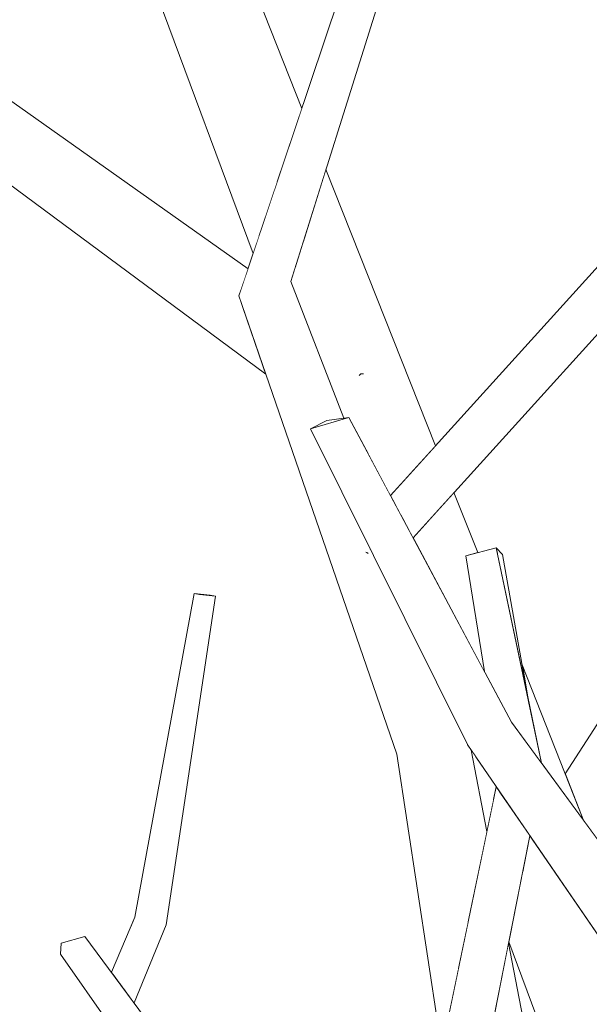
# Model space of a CAD drawing. Extents: x -289599 to -184549, y 66678 to 295474.
# Tile 36 of 256: x -282676 to -282613, y 72112 to 72221. Entities that reach past the tile are written whole.
import ezdxf

# ---------------------------------------------------------------- set-up
doc = ezdxf.new("R2010")
doc.units = 0
doc.header["$MEASUREMENT"] = 0
doc.linetypes.add('Wipeout_Contour', pattern=[1000, 0, -1000])
doc.layers.add('arch drzewa', color=8, linetype='Continuous')
doc.layers.add('arch drzewa_Nr_Pióra__4', color=8, linetype='Continuous', lineweight=9)

msp = doc.modelspace()

# ---------------------------------------------------------------- wipeouts: each hides what was drawn before it
at = {"color": 254, "linetype": 'Wipeout_Contour', "lineweight": 0, "ltscale": 1695091.425383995}
msp.add_wipeout([(-282645.85, 72192.45), (-282650.57, 72191.56), (-282643.16, 72176.36), (-282641.85, 72177.05), (-282639.99, 72177.3)], dxfattribs=at).dxf.layer = 'arch drzewa'
at = {"color": 254, "linetype": 'Wipeout_Contour', "lineweight": 0, "ltscale": 2372829.215660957}
msp.add_wipeout([(-282611.13, 72144.58), (-282615.45, 72137.93), (-282613.38, 72132.69), (-282611.37, 72129.95), (-282608.83, 72135.37), (-282608.73, 72137.98), (-282611.91, 72138.59)], dxfattribs=at).dxf.layer = 'arch drzewa'
at = {"color": 254, "linetype": 'Wipeout_Contour', "lineweight": 0, "ltscale": 2033942.271686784}
msp.add_wipeout([(-282626.29, 72141.15), (-282631.75, 72140.77), (-282626.22, 72121.47), (-282624.13, 72131.52), (-282625.89, 72140.55), (-282626.26, 72141.1)], dxfattribs=at).dxf.layer = 'arch drzewa'
at = {"color": 254, "linetype": 'Wipeout_Contour', "lineweight": 0, "ltscale": 1356081.150943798}
msp.add_wipeout([(-282664.44, 72114.2), (-282663.21, 72112.55), (-282659.65, 72121.2), (-282661.89, 72121.76)], dxfattribs=at).dxf.layer = 'arch drzewa'
at = {"color": 254, "linetype": 'Wipeout_Contour', "lineweight": 0, "ltscale": 1355911.502972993}
msp.add_wipeout([(-282623.3, 72111.27), (-282620.94, 72103.04), (-282617.82, 72099), (-282621.74, 72119.18)], dxfattribs=at).dxf.layer = 'arch drzewa'
at = {"color": 254, "linetype": 'Wipeout_Contour', "lineweight": 0, "ltscale": 2711729.218418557}
msp.add_wipeout([(-282613.57, 72106.31), (-282612.06, 72106.04), (-282611.84, 72106.51), (-282610.98, 72105.84), (-282606.1, 72104.96), (-282604.36, 72108.85), (-282605.12, 72110.25), (-282607.37, 72113.53)], dxfattribs=at).dxf.layer = 'arch drzewa'

# ---------------------------------------------------------------- next in the draw order: wipeouts: each hides what was drawn before it
at = {"color": 254, "linetype": 'Wipeout_Contour', "lineweight": 0, "ltscale": 1356086.895577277}
msp.add_wipeout([(-282636.92, 72233.2), (-282645.85, 72192.45), (-282633.57, 72231.56), (-282636.24, 72232.76)], dxfattribs=at).dxf.layer = 'arch drzewa'
at = {"color": 254, "linetype": 'Wipeout_Contour', "lineweight": 0, "ltscale": 1017064.455334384}
msp.add_wipeout([(-282659.65, 72121.2), (-282654.18, 72157.6), (-282655.95, 72157.76)], dxfattribs=at).dxf.layer = 'arch drzewa'
at = {"color": 254, "linetype": 'Wipeout_Contour', "lineweight": 0, "ltscale": 1355930.635542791}
msp.add_wipeout([(-282620.22, 72149.97), (-282619.44, 72145.56), (-282618.08, 72139.09), (-282613.38, 72132.69)], dxfattribs=at).dxf.layer = 'arch drzewa'
at = {"color": 254, "linetype": 'Wipeout_Contour', "lineweight": 0, "ltscale": 1016968.607617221}
msp.add_wipeout([(-282626.22, 72121.47), (-282631.75, 72140.77), (-282627.3, 72116.28)], dxfattribs=at).dxf.layer = 'arch drzewa'
at = {"color": 254, "linetype": 'Wipeout_Contour', "lineweight": 0, "ltscale": 1016963.502762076}
msp.add_wipeout([(-282623.1, 72136.48), (-282625.47, 72139.94), (-282623.41, 72134.99)], dxfattribs=at).dxf.layer = 'arch drzewa'
at = {"color": 254, "linetype": 'Wipeout_Contour', "lineweight": 0, "ltscale": 1017064.201616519}
msp.add_wipeout([(-282661.89, 72121.76), (-282664.76, 72114.64), (-282664.44, 72114.2)], dxfattribs=at).dxf.layer = 'arch drzewa'
at = {"color": 254, "linetype": 'Wipeout_Contour', "lineweight": 0, "ltscale": 1694876.245093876}
msp.add_wipeout([(-282621.7, 72119.33), (-282621.74, 72119.18), (-282617.82, 72099), (-282616.17, 72096.88), (-282614.85, 72100.89)], dxfattribs=at).dxf.layer = 'arch drzewa'
at = {"color": 254, "linetype": 'Wipeout_Contour', "lineweight": 0, "ltscale": 1016903.248682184}
msp.add_wipeout([(-282607.59, 72113.85), (-282613.57, 72106.31), (-282607.37, 72113.53)], dxfattribs=at).dxf.layer = 'arch drzewa'

# ---------------------------------------------------------------- next in the draw order: wipeouts: each hides what was drawn before it
at = {"color": 254, "linetype": 'Wipeout_Contour', "lineweight": 0, "ltscale": 1356015.515590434}
msp.add_wipeout([(-282636.24, 72232.76), (-282610.39, 72221.23), (-282610.42, 72222.66), (-282618.81, 72227.49)], dxfattribs=at).dxf.layer = 'arch drzewa'
at = {"color": 254, "linetype": 'Wipeout_Contour', "lineweight": 0, "ltscale": 1355966.610596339}
msp.add_wipeout([(-282631.75, 72140.77), (-282634.12, 72140.08), (-282628.05, 72112.66), (-282627.3, 72116.28)], dxfattribs=at).dxf.layer = 'arch drzewa'
at = {"color": 254, "linetype": 'Wipeout_Contour', "lineweight": 0, "ltscale": 1356088.129873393}
msp.add_wipeout([(-282665.48, 72115.61), (-282664.76, 72114.64), (-282661.89, 72121.76), (-282663.13, 72122.05)], dxfattribs=at).dxf.layer = 'arch drzewa'
at = {"color": 254, "linetype": 'Wipeout_Contour', "lineweight": 0, "ltscale": 2711750.048450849}
msp.add_wipeout([(-282613.57, 72106.31), (-282607.59, 72113.85), (-282608.79, 72115.6), (-282608.88, 72115.51), (-282610.26, 72112.56), (-282609.89, 72113.98), (-282609.83, 72114.54), (-282612.72, 72111.6)], dxfattribs=at).dxf.layer = 'arch drzewa'

# ---------------------------------------------------------------- next in the draw order: wipeouts: each hides what was drawn before it
at = {"color": 254, "linetype": 'Wipeout_Contour', "lineweight": 0, "ltscale": 3390077.994049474}
msp.add_wipeout([(-282650.57, 72191.56), (-282631.75, 72140.77), (-282626.29, 72141.15), (-282637.02, 72162.75), (-282637.4, 72162.41), (-282637.42, 72162.43), (-282637.44, 72162.43), (-282637.08, 72162.88), (-282643.65, 72176.11), (-282643.16, 72176.36)], dxfattribs=at).dxf.layer = 'arch drzewa'
at = {"color": 254, "linetype": 'Wipeout_Contour', "lineweight": 0, "ltscale": 1017063.00633087}
msp.add_wipeout([(-282655.95, 72157.76), (-282661.89, 72121.76), (-282659.65, 72121.2)], dxfattribs=at).dxf.layer = 'arch drzewa'
at = {"color": 254, "linetype": 'Wipeout_Contour', "lineweight": 0, "ltscale": 1016970.175988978}
msp.add_wipeout([(-282634.12, 72140.08), (-282629.14, 72107.44), (-282628.05, 72112.66)], dxfattribs=at).dxf.layer = 'arch drzewa'
at = {"color": 254, "linetype": 'Wipeout_Contour', "lineweight": 0, "ltscale": 2033843.832676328}
msp.add_wipeout([(-282619.38, 72131.06), (-282619.85, 72128.71), (-282612.86, 72110.74), (-282612.72, 72111.6), (-282610.83, 72113.53), (-282609.81, 72117.09)], dxfattribs=at).dxf.layer = 'arch drzewa'
at = {"color": 254, "linetype": 'Wipeout_Contour', "lineweight": 0, "ltscale": 1017068.035306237}
msp.add_wipeout([(-282663.13, 72122.05), (-282665.72, 72115.94), (-282665.48, 72115.61)], dxfattribs=at).dxf.layer = 'arch drzewa'

# ---------------------------------------------------------------- next in the draw order: wipeouts: each hides what was drawn before it
at = {"color": 254, "linetype": 'Wipeout_Contour', "lineweight": 0, "ltscale": 1017049.313837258}
msp.add_wipeout([(-282631.75, 72140.77), (-282650.57, 72191.56), (-282651.59, 72190.84)], dxfattribs=at).dxf.layer = 'arch drzewa'
at = {"color": 254, "linetype": 'Wipeout_Contour', "lineweight": 0, "ltscale": 1017069.335750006}
msp.add_wipeout([(-282661.89, 72121.76), (-282655.95, 72157.76), (-282656.54, 72157.87)], dxfattribs=at).dxf.layer = 'arch drzewa'
at = {"color": 254, "linetype": 'Wipeout_Contour', "lineweight": 0, "ltscale": 1355953.352619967}
msp.add_wipeout([(-282625.47, 72139.94), (-282625.89, 72140.55), (-282624.13, 72131.52), (-282623.41, 72134.99)], dxfattribs=at).dxf.layer = 'arch drzewa'
at = {"color": 254, "linetype": 'Wipeout_Contour', "lineweight": 0, "ltscale": 1355904.732825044}
msp.add_wipeout([(-282619.85, 72128.71), (-282620.16, 72127.15), (-282612.99, 72109.9), (-282612.86, 72110.74)], dxfattribs=at).dxf.layer = 'arch drzewa'
at = {"color": 254, "linetype": 'Wipeout_Contour', "lineweight": 0, "ltscale": 1017048.493172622}
msp.add_wipeout([(-282641.58, 72083.33), (-282668.67, 72119.92), (-282671.29, 72119.18)], dxfattribs=at).dxf.layer = 'arch drzewa'

# ---------------------------------------------------------------- next in the draw order: wipeouts: each hides what was drawn before it
at = {"color": 254, "linetype": 'Wipeout_Contour', "lineweight": 0, "ltscale": 1356094.643348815}
msp.add_wipeout([(-282650.57, 72191.56), (-282645.85, 72192.45), (-282636.92, 72233.2), (-282637.15, 72233.35)], dxfattribs=at).dxf.layer = 'arch drzewa'
at = {"color": 254, "linetype": 'Wipeout_Contour', "lineweight": 0, "ltscale": 1017021.807399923}
msp.add_wipeout([(-282651.59, 72190.84), (-282634.12, 72140.08), (-282631.75, 72140.77)], dxfattribs=at).dxf.layer = 'arch drzewa'
at = {"color": 254, "linetype": 'Wipeout_Contour', "lineweight": 0, "ltscale": 1017067.000074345}
msp.add_wipeout([(-282656.54, 72157.87), (-282663.13, 72122.05), (-282661.89, 72121.76)], dxfattribs=at).dxf.layer = 'arch drzewa'
at = {"color": 254, "linetype": 'Wipeout_Contour', "lineweight": 0, "ltscale": 2033844.907982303}
msp.add_wipeout([(-282620.16, 72127.15), (-282621.7, 72119.33), (-282614.85, 72100.89), (-282613.09, 72106.23), (-282613.57, 72106.31), (-282612.99, 72109.9)], dxfattribs=at).dxf.layer = 'arch drzewa'
at = {"color": 254, "linetype": 'Wipeout_Contour', "lineweight": 0, "ltscale": 1017016.512392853}
msp.add_wipeout([(-282671.29, 72119.18), (-282644.36, 72081.89), (-282641.58, 72083.33)], dxfattribs=at).dxf.layer = 'arch drzewa'

# ---------------------------------------------------------------- next in the draw order: wipeouts: each hides what was drawn before it
at = {"color": 254, "linetype": 'Wipeout_Contour', "lineweight": 0, "ltscale": 1017073.326841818}
msp.add_wipeout([(-282650.57, 72191.56), (-282637.15, 72233.35), (-282637.26, 72233.42)], dxfattribs=at).dxf.layer = 'arch drzewa'
at = {"color": 254, "linetype": 'Wipeout_Contour', "lineweight": 0, "ltscale": 1355981.98957856}
msp.add_wipeout([(-282609.33, 72196.88), (-282634.81, 72168.73), (-282633.66, 72166.58), (-282606.66, 72196.41)], dxfattribs=at).dxf.layer = 'arch drzewa'
at = {"color": 254, "linetype": 'Wipeout_Contour', "lineweight": 0, "ltscale": 1356026.374788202}
msp.add_wipeout([(-282637.08, 72162.88), (-282637.44, 72162.43), (-282637.42, 72162.43), (-282637.06, 72162.83)], dxfattribs=at).dxf.layer = 'arch drzewa'
at = {"color": 254, "linetype": 'Wipeout_Contour', "lineweight": 0, "ltscale": 1356092.236972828}
msp.add_wipeout([(-282654.18, 72157.6), (-282654.77, 72157.71), (-282656.54, 72157.87), (-282655.95, 72157.76)], dxfattribs=at).dxf.layer = 'arch drzewa'
at = {"color": 254, "linetype": 'Wipeout_Contour', "lineweight": 0, "ltscale": 1016948.790904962}
msp.add_wipeout([(-282622.79, 72136.03), (-282624.12, 72107.14), (-282619.38, 72131.06)], dxfattribs=at).dxf.layer = 'arch drzewa'
at = {"color": 254, "linetype": 'Wipeout_Contour', "lineweight": 0, "ltscale": 1017052.902980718}
msp.add_wipeout([(-282644.36, 72081.89), (-282671.29, 72119.18), (-282671.34, 72117.93)], dxfattribs=at).dxf.layer = 'arch drzewa'

# ---------------------------------------------------------------- next in the draw order: linework, layer by layer
at = {"layer": 'arch drzewa_Nr_Pióra__4', "linetype": 'Continuous'}
for p, q in [((-282663.13, 72122.05), (-282656.54, 72157.87)), ((-282659.65, 72121.2), (-282654.18, 72157.6)), ((-282655.95, 72157.76), (-282656.54, 72157.87)), ((-282656.54, 72157.87), (-282654.77, 72157.71)), ((-282654.18, 72157.6), (-282655.95, 72157.76)), ((-282654.77, 72157.71), (-282654.18, 72157.6)), ((-282668.67, 72119.92), (-282671.29, 72119.18))]:
    msp.add_line(p, q, dxfattribs=at)

# ---------------------------------------------------------------- next in the draw order: wipeouts: each hides what was drawn before it
at = {"color": 254, "linetype": 'Wipeout_Contour', "lineweight": 0, "ltscale": 1356100.131772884}
msp.add_wipeout([(-282637.3, 72233.45), (-282651.59, 72190.84), (-282650.57, 72191.56), (-282637.26, 72233.42)], dxfattribs=at).dxf.layer = 'arch drzewa'
at = {"color": 254, "linetype": 'Wipeout_Contour', "lineweight": 0, "ltscale": 1355973.454675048}
msp.add_wipeout([(-282606.66, 72196.41), (-282633.66, 72166.58), (-282632.31, 72164.06), (-282604.71, 72194.55)], dxfattribs=at).dxf.layer = 'arch drzewa'
at = {"color": 254, "linetype": 'Wipeout_Contour', "lineweight": 0, "ltscale": 1356026.195131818}
msp.add_wipeout([(-282637.06, 72162.83), (-282637.42, 72162.43), (-282637.4, 72162.41), (-282637.02, 72162.75)], dxfattribs=at).dxf.layer = 'arch drzewa'
at = {"color": 254, "linetype": 'Wipeout_Contour', "lineweight": 0, "ltscale": 1355940.228216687}
msp.add_wipeout([(-282629.78, 72104.32), (-282624.12, 72107.14), (-282622.79, 72136.03), (-282623.1, 72136.48)], dxfattribs=at).dxf.layer = 'arch drzewa'
at = {"color": 254, "linetype": 'Wipeout_Contour', "lineweight": 0, "ltscale": 1017018.266416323}
msp.add_wipeout([(-282644.36, 72081.89), (-282671.34, 72117.93), (-282644.47, 72079.46)], dxfattribs=at).dxf.layer = 'arch drzewa'

# ---------------------------------------------------------------- next in the draw order: linework, layer by layer
at = {"layer": 'arch drzewa_Nr_Pióra__4', "linetype": 'Continuous'}
for p, q in [((-282629.14, 72107.44), (-282634.12, 72140.08)), ((-282665.72, 72115.94), (-282663.13, 72122.05)), ((-282663.21, 72112.55), (-282659.65, 72121.2)), ((-282641.58, 72083.33), (-282668.67, 72119.92)), ((-282671.29, 72119.18), (-282671.34, 72117.93)), ((-282644.46, 72079.45), (-282671.34, 72117.93))]:
    msp.add_line(p, q, dxfattribs=at)

# ---------------------------------------------------------------- next in the draw order: wipeouts: each hides what was drawn before it
at = {"color": 254, "linetype": 'Wipeout_Contour', "lineweight": 0, "ltscale": 2712286.872949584}
msp.add_wipeout([(-282658.75, 72228.65), (-282647.37, 72203.41), (-282644.63, 72211.59), (-282652.13, 72230.52), (-282654.14, 72229.95), (-282654.08, 72229.76), (-282654.21, 72229.86), (-282654.29, 72229.91)], dxfattribs=at).dxf.layer = 'arch drzewa'
at = {"color": 254, "linetype": 'Wipeout_Contour', "lineweight": 0, "ltscale": 1694984.338270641}
msp.add_wipeout([(-282627.78, 72169.06), (-282630.52, 72166.04), (-282625.22, 72154.3), (-282626.48, 72162.07), (-282625.15, 72162.41)], dxfattribs=at).dxf.layer = 'arch drzewa'

# ---------------------------------------------------------------- next in the draw order: wipeouts: each hides what was drawn before it
at = {"color": 254, "linetype": 'Wipeout_Contour', "lineweight": 0, "ltscale": 1017095.583052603}
msp.add_wipeout([(-282647.37, 72203.41), (-282658.75, 72228.65), (-282648.09, 72201.26)], dxfattribs=at).dxf.layer = 'arch drzewa'
at = {"color": 254, "linetype": 'Wipeout_Contour', "lineweight": 0, "ltscale": 1356049.016787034}
msp.add_wipeout([(-282644.45, 72196.93), (-282632.75, 72171), (-282629.83, 72174.23), (-282641.96, 72204.85)], dxfattribs=at).dxf.layer = 'arch drzewa'
at = {"color": 254, "linetype": 'Wipeout_Contour', "lineweight": 0, "ltscale": 1355987.086026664}
msp.add_wipeout([(-282632.31, 72164.06), (-282624.4, 72149.23), (-282625.22, 72154.3), (-282630.52, 72166.04)], dxfattribs=at).dxf.layer = 'arch drzewa'

# ---------------------------------------------------------------- next in the draw order: wipeouts: each hides what was drawn before it
at = {"color": 254, "linetype": 'Wipeout_Contour', "lineweight": 0, "ltscale": 1356142.450363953}
msp.add_wipeout([(-282662.31, 72228.61), (-282649.37, 72197.46), (-282648.09, 72201.26), (-282658.75, 72228.65)], dxfattribs=at).dxf.layer = 'arch drzewa'
at = {"color": 254, "linetype": 'Wipeout_Contour', "lineweight": 0, "ltscale": 1695062.252512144}
msp.add_wipeout([(-282644.45, 72196.93), (-282645.32, 72194.14), (-282637.1, 72173.03), (-282634.81, 72168.73), (-282632.75, 72171)], dxfattribs=at).dxf.layer = 'arch drzewa'
at = {"color": 254, "linetype": 'Wipeout_Contour', "lineweight": 0, "ltscale": 1355954.411387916}
msp.add_wipeout([(-282623.1, 72162.95), (-282626.48, 72162.07), (-282618.28, 72139.36), (-282618.08, 72139.09)], dxfattribs=at).dxf.layer = 'arch drzewa'

# ---------------------------------------------------------------- next in the draw order: wipeouts: each hides what was drawn before it
at = {"color": 254, "linetype": 'Wipeout_Contour', "lineweight": 0, "ltscale": 1017100.103689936}
msp.add_wipeout([(-282649.37, 72197.46), (-282662.31, 72228.61), (-282650.01, 72195.52)], dxfattribs=at).dxf.layer = 'arch drzewa'
at = {"color": 254, "linetype": 'Wipeout_Contour', "lineweight": 0, "ltscale": 1695077.550405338}
msp.add_wipeout([(-282645.32, 72194.14), (-282645.85, 72192.45), (-282639.99, 72177.3), (-282639.42, 72177.38), (-282637.1, 72173.03)], dxfattribs=at).dxf.layer = 'arch drzewa'
at = {"color": 254, "linetype": 'Wipeout_Contour', "lineweight": 0, "ltscale": 1355956.205482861}
msp.add_wipeout([(-282626.48, 72162.07), (-282624.4, 72149.23), (-282621.42, 72143.64), (-282618.28, 72139.36)], dxfattribs=at).dxf.layer = 'arch drzewa'

# ---------------------------------------------------------------- next in the draw order: linework, layer by layer
at = {"layer": 'arch drzewa_Nr_Pióra__4', "linetype": 'Continuous'}
for p, q in [((-282645.85, 72192.45), (-282633.57, 72231.56)), ((-282638.11, 72182.22), (-282638.27, 72182.03)), ((-282637.81, 72182.21), (-282638.11, 72182.22))]:
    msp.add_line(p, q, dxfattribs=at)

# ---------------------------------------------------------------- next in the draw order: wipeouts: each hides what was drawn before it
at = {"color": 254, "linetype": 'Wipeout_Contour', "lineweight": 0, "ltscale": 1356184.496398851}
msp.add_wipeout([(-282686.56, 72216.02), (-282650.86, 72193), (-282650.57, 72193.85), (-282682.7, 72216.58)], dxfattribs=at).dxf.layer = 'arch drzewa'
at = {"color": 254, "linetype": 'Wipeout_Contour', "lineweight": 0, "ltscale": 1016970.071259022}
msp.add_wipeout([(-282622.4, 72162.19), (-282623.1, 72162.95), (-282619.44, 72145.56)], dxfattribs=at).dxf.layer = 'arch drzewa'
at = {"color": 254, "linetype": 'Wipeout_Contour', "lineweight": 0, "ltscale": 1016935.015449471}
msp.add_wipeout([(-282598.86, 72112.92), (-282621.42, 72143.64), (-282626.26, 72141.1)], dxfattribs=at).dxf.layer = 'arch drzewa'

# ---------------------------------------------------------------- next in the draw order: wipeouts: each hides what was drawn before it
at = {"color": 254, "linetype": 'Wipeout_Contour', "lineweight": 0, "ltscale": 1017121.523565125}
msp.add_wipeout([(-282650.86, 72193), (-282686.56, 72216.02), (-282651.37, 72191.47)], dxfattribs=at).dxf.layer = 'arch drzewa'
at = {"color": 254, "linetype": 'Wipeout_Contour', "lineweight": 0, "ltscale": 1017014.736910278}
msp.add_wipeout([(-282621.42, 72143.64), (-282639.42, 72177.38), (-282643.65, 72176.11)], dxfattribs=at).dxf.layer = 'arch drzewa'
at = {"color": 254, "linetype": 'Wipeout_Contour', "lineweight": 0, "ltscale": 2372755.301002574}
msp.add_wipeout([(-282598.86, 72112.92), (-282626.26, 72141.1), (-282605.12, 72110.25), (-282602.38, 72111.41), (-282602.67, 72111.44), (-282602.23, 72112.36), (-282601.78, 72111.67)], dxfattribs=at).dxf.layer = 'arch drzewa'

# ---------------------------------------------------------------- next in the draw order: linework, layer by layer
at = {"layer": 'arch drzewa_Nr_Pióra__4', "linetype": 'Continuous'}
for p, q in [((-282613.38, 72132.69), (-282620.22, 72149.97)), ((-282615.45, 72137.93), (-282611.13, 72144.58)), ((-282624.13, 72131.52), (-282625.89, 72140.55)), ((-282629.78, 72104.32), (-282623.1, 72136.48)), ((-282624.12, 72107.14), (-282619.38, 72131.06)), ((-282617.82, 72099), (-282621.74, 72119.18)), ((-282614.85, 72100.89), (-282621.7, 72119.33))]:
    msp.add_line(p, q, dxfattribs=at)

# ---------------------------------------------------------------- next in the draw order: wipeouts: each hides what was drawn before it
at = {"color": 254, "linetype": 'Wipeout_Contour', "lineweight": 0, "ltscale": 1695217.268835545}
msp.add_wipeout([(-282689.27, 72212.28), (-282651.28, 72189.96), (-282651.59, 72190.84), (-282651.37, 72191.47), (-282686.56, 72216.02)], dxfattribs=at).dxf.layer = 'arch drzewa'
at = {"color": 254, "linetype": 'Wipeout_Contour', "lineweight": 0, "ltscale": 1016993.789371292}
msp.add_wipeout([(-282643.65, 72176.11), (-282626.26, 72141.1), (-282621.42, 72143.64)], dxfattribs=at).dxf.layer = 'arch drzewa'

# ---------------------------------------------------------------- next in the draw order: linework, layer by layer
at = {"layer": 'arch drzewa_Nr_Pióra__4', "linetype": 'Continuous'}
for p, q in [((-282634.81, 72168.73), (-282609.33, 72196.88)), ((-282632.31, 72164.06), (-282604.71, 72194.55)), ((-282625.15, 72162.41), (-282627.78, 72169.06)), ((-282637.42, 72162.43), (-282637.54, 72162.45)), ((-282637.28, 72162.3), (-282637.42, 72162.43)), ((-282623.1, 72162.95), (-282626.48, 72162.07)), ((-282624.4, 72149.23), (-282626.48, 72162.07)), ((-282622.4, 72162.19), (-282623.1, 72162.95)), ((-282618.08, 72139.09), (-282623.1, 72162.95)), ((-282622.97, 72162.3), (-282623.1, 72162.95)), ((-282619.44, 72145.56), (-282622.4, 72162.19)), ((-282598.86, 72112.92), (-282621.42, 72143.64)), ((-282605.12, 72110.25), (-282626.26, 72141.1))]:
    msp.add_line(p, q, dxfattribs=at)

# ---------------------------------------------------------------- next in the draw order: wipeouts: each hides what was drawn before it
at = {"color": 254, "linetype": 'Wipeout_Contour', "lineweight": 0, "ltscale": 1017118.094903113}
msp.add_wipeout([(-282689.27, 72212.28), (-282648.6, 72182.17), (-282651.28, 72189.96)], dxfattribs=at).dxf.layer = 'arch drzewa'
at = {"color": 254, "linetype": 'Wipeout_Contour', "lineweight": 0, "ltscale": 1017042.616426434}
msp.add_wipeout([(-282643.65, 72176.11), (-282639.42, 72177.38), (-282641.85, 72177.05)], dxfattribs=at).dxf.layer = 'arch drzewa'

# ---------------------------------------------------------------- next in the draw order: linework, layer by layer
at = {"layer": 'arch drzewa_Nr_Pióra__4', "linetype": 'Continuous'}
for p, q in [((-282651.59, 72190.84), (-282637.3, 72233.45)), ((-282644.63, 72211.59), (-282652.13, 72230.52)), ((-282650.01, 72195.52), (-282662.31, 72228.61)), ((-282650.57, 72193.85), (-282682.7, 72216.58)), ((-282648.6, 72182.17), (-282689.27, 72212.28)), ((-282629.83, 72174.23), (-282641.96, 72204.85)), ((-282639.99, 72177.3), (-282645.85, 72192.45)), ((-282634.12, 72140.08), (-282651.59, 72190.84)), ((-282639.42, 72177.38), (-282643.65, 72176.11)), ((-282641.85, 72177.05), (-282639.42, 72177.38)), ((-282621.42, 72143.64), (-282639.42, 72177.38)), ((-282643.65, 72176.11), (-282641.85, 72177.05)), ((-282626.26, 72141.1), (-282643.65, 72176.11))]:
    msp.add_line(p, q, dxfattribs=at)

doc.saveas('drawing.dxf')
